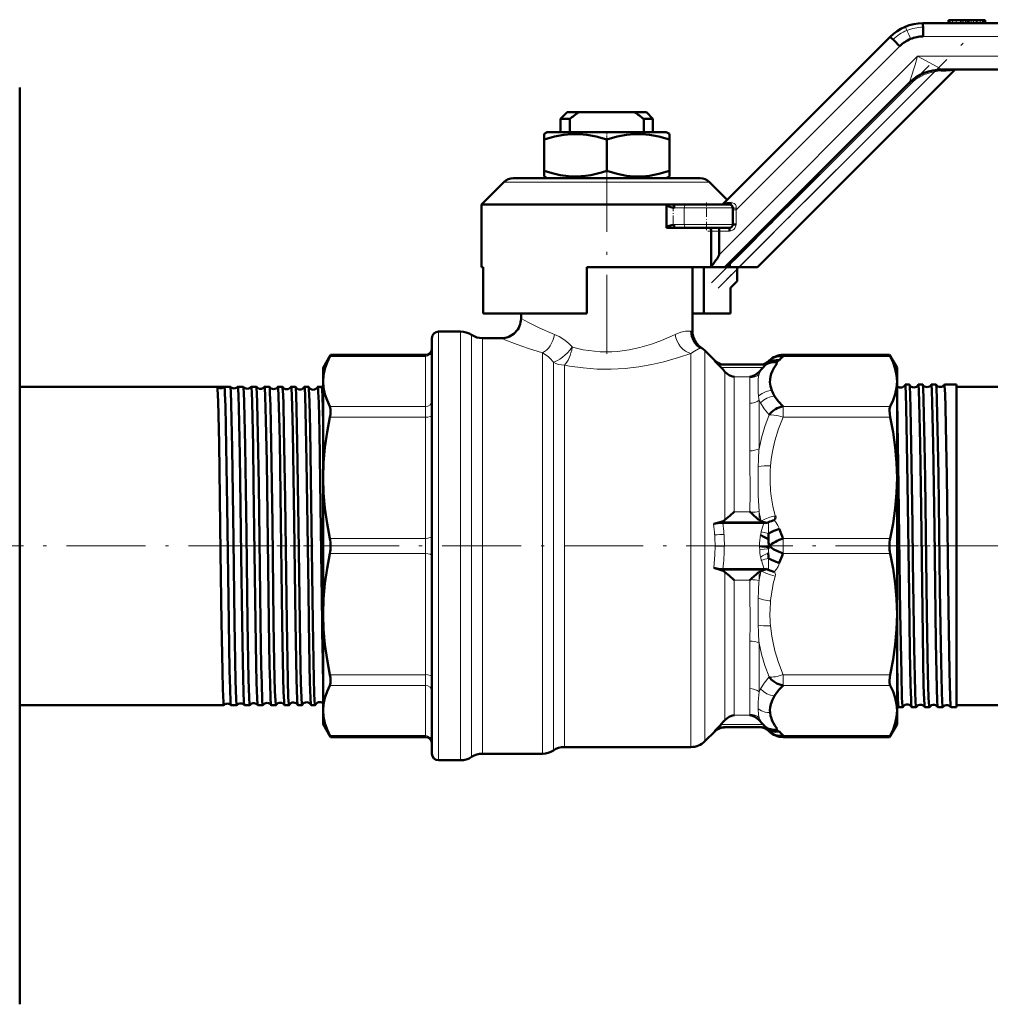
# Model space of a CAD drawing. Extents: x -1438 to 1837, y -1673 to 612.
# Tile 83 of 95: x 1555 to 1703, y -205 to -56. Entities that reach past the tile are written whole.
import ezdxf

# ---------------------------------------------------------------- set-up
doc = ezdxf.new("R2010")
doc.units = 0
doc.linetypes.add('DASHDOT', pattern=[18.5, 12, -3, 0.5, -3])

msp = doc.modelspace()

# ---------------------------------------------------------------- linework, layer by layer
at = {"color": 7, "lineweight": 50}
for p, q in [((1692.33, -56.17), (1772.42, -56.17)), ((1696.25, -55.67), (1696.22, -55.67)), ((1696.22, -55.67), (1696.22, -56.17)), ((1696.32, -55.67), (1696.25, -55.67)), ((1696.51, -55.67), (1696.33, -55.67)), ((1696.33, -55.67), (1696.33, -55.67)), ((1696.33, -55.67), (1696.33, -55.67)), ((1696.33, -56.17), (1696.33, -55.67)), ((1696.84, -55.67), (1696.51, -55.67)), ((1697.41, -55.67), (1696.84, -55.67)), ((1698.03, -55.67), (1697.41, -55.67)), ((1698.25, -55.67), (1698.03, -55.67)), ((1698.45, -55.67), (1698.25, -55.67)), ((1698.81, -55.67), (1698.45, -55.67)), ((1699.12, -55.67), (1698.81, -55.67)), ((1699.37, -55.67), (1699.12, -55.67)), ((1699.12, -56.17), (1699.12, -55.67)), ((1699.66, -55.67), (1699.37, -55.67)), ((1700.01, -55.67), (1699.66, -55.67)), ((1700.45, -55.67), (1700.01, -55.67)), ((1700.51, -55.67), (1700.45, -55.67)), ((1700.56, -55.67), (1700.51, -55.67)), ((1701.04, -55.67), (1700.56, -55.67)), ((1701.41, -55.67), (1701.04, -55.67)), ((1701.56, -55.67), (1701.41, -55.67)), ((1701.68, -55.67), (1701.56, -55.67)), ((1701.74, -55.67), (1701.68, -55.67)), ((1701.77, -55.67), (1701.74, -55.67)), ((1701.77, -56.17), (1701.77, -55.67)), ((1662.07, -83.53), (1687.38, -58.22)), ((1697.2, -63.25), (1667.28, -93.17)), ((1697.2, -63.25), (1695.17, -63.37)), ((1774.88, -63.17), (1695.23, -63.17)), ((1695.23, -63.17), (1695.23, -63.17)), ((1690.28, -65.22), (1662.33, -93.17)), ((1690.28, -65.22), (1690.28, -65.22)), ((1555.43, -168.74), (1555.43, -65.92)), ((1638.43, -69.67), (1637.43, -70.67)), ((1640.14, -69.67), (1638.43, -69.67)), ((1640.14, -69.67), (1648.71, -69.67)), ((1650.43, -69.67), (1648.71, -69.67)), ((1650.43, -69.67), (1651.43, -70.67)), ((1637.43, -70.67), (1638.83, -70.67)), ((1637.43, -72.67), (1637.43, -70.67)), ((1638.83, -72.67), (1638.83, -70.67)), ((1650.03, -70.67), (1651.43, -70.67)), ((1650.03, -70.67), (1650.03, -72.67)), ((1651.43, -72.67), (1651.43, -70.67)), ((1635.4, -72.67), (1634.93, -72.95)), ((1634.93, -73.8), (1634.93, -72.95)), ((1644.43, -72.67), (1635.4, -72.67)), ((1653.45, -72.67), (1644.43, -72.67)), ((1653.45, -72.67), (1653.93, -72.95)), ((1653.93, -72.95), (1653.93, -73.8)), ((1634.93, -78.55), (1634.93, -73.8)), ((1644.43, -78.55), (1644.43, -73.8)), ((1653.93, -78.55), (1653.93, -73.8)), ((1634.93, -79.4), (1634.93, -78.55)), ((1653.93, -78.55), (1653.93, -79.4)), ((1625.43, -83.67), (1628.84, -80.26)), ((1630.26, -79.67), (1658.6, -79.67)), ((1635.4, -79.67), (1634.93, -79.4)), ((1653.45, -79.67), (1653.93, -79.4)), ((1660.01, -80.26), (1662.68, -82.92)), ((1625.43, -83.67), (1653.46, -83.67)), ((1625.43, -93.17), (1625.43, -83.67)), ((1653.46, -83.67), (1653.46, -87.17)), ((1653.46, -83.67), (1654.68, -83.67)), ((1653.49, -83.86), (1653.49, -86.98)), ((1656.58, -83.67), (1654.68, -83.67)), ((1656.58, -83.67), (1663.04, -83.67)), ((1663.54, -84.17), (1663.54, -86.67)), ((1653.46, -87.17), (1654.68, -87.17)), ((1656.58, -87.17), (1654.68, -87.17)), ((1656.58, -87.17), (1663.04, -87.17)), ((1660.26, -87.67), (1660.26, -93.02)), ((1661.45, -91.29), (1661.45, -87.67)), ((1664.03, -86.67), (1663.54, -86.67)), ((1625.67, -93.17), (1625.43, -93.17)), ((1625.67, -93.17), (1625.67, -100.17)), ((1641.43, -100.17), (1641.43, -93.17)), ((1660.28, -93.17), (1641.43, -93.17)), ((1657.43, -102.87), (1657.43, -93.17)), ((1659.13, -100.17), (1659.13, -93.17)), ((1660.26, -93.02), (1660.28, -93.17)), ((1660.28, -93.17), (1662.33, -93.17)), ((1663.1, -93.17), (1662.33, -93.17)), ((1663.1, -92.75), (1663.1, -93.17)), ((1663.1, -93.17), (1664.45, -93.17)), ((1664.2, -95.29), (1664.2, -93.17)), ((1664.45, -93.17), (1667.28, -93.17)), ((1664.2, -95.29), (1663.3, -96.2)), ((1663.19, -96.51), (1663.19, -100.17)), ((1625.67, -100.17), (1641.43, -100.17)), ((1631.43, -100.92), (1631.43, -100.17)), ((1657.43, -100.17), (1659.13, -100.17)), ((1663.19, -100.17), (1659.13, -100.17)), ((1618.93, -102.92), (1622.27, -102.92)), ((1617.93, -103.92), (1617.93, -166.92)), ((1625.59, -103.92), (1628.43, -103.92)), ((1659.3, -105.79), (1660.84, -107.34)), ((1601.43, -108.42), (1602.57, -106.45)), ((1602.57, -106.45), (1602.45, -106.67)), ((1602.57, -106.45), (1616.93, -106.45)), ((1660.74, -107.33), (1661.75, -108.37)), ((1668.93, -107.47), (1668.93, -107.47)), ((1668.96, -107.39), (1669.05, -107.3)), ((1669.01, -107.34), (1669.05, -107.3)), ((1669.03, -107.32), (1669.01, -107.34)), ((1671.15, -106.45), (1687.29, -106.45)), ((1687.41, -106.67), (1687.29, -106.45)), ((1688.43, -108.42), (1687.29, -106.45)), ((1601.43, -108.42), (1601.43, -110.48)), ((1662.15, -107.92), (1667.95, -107.92)), ((1668.11, -108.37), (1668.14, -108.34)), ((1668.14, -108.34), (1668.4, -108.07)), ((1668.4, -108.07), (1668.66, -107.8)), ((1688.43, -110.48), (1688.43, -108.42)), ((1601.43, -110.48), (1601.43, -125.09)), ((1688.43, -125.09), (1688.43, -110.48)), ((1555.43, -111.27), (1587.35, -111.27)), ((1586.47, -111.29), (1585.39, -111.29)), ((1587.35, -111.27), (1587.35, -111.28)), ((1588.48, -111.28), (1588.49, -111.27)), ((1588.49, -111.27), (1589.32, -111.27)), ((1589.32, -111.27), (1589.33, -111.28)), ((1590.51, -111.28), (1590.52, -111.27)), ((1590.52, -111.27), (1591.3, -111.27)), ((1591.3, -111.27), (1591.3, -111.28)), ((1592.53, -111.28), (1592.54, -111.27)), ((1592.54, -111.27), (1593.27, -111.27)), ((1594.56, -111.27), (1595.25, -111.27)), ((1596.58, -111.27), (1597.24, -111.27)), ((1598.6, -111.27), (1599.22, -111.27)), ((1600.61, -111.27), (1601.21, -111.27)), ((1690.3, -110.96), (1689.66, -110.96)), ((1692.32, -110.96), (1691.65, -110.96)), ((1694.34, -110.96), (1693.63, -110.96)), ((1695.61, -110.96), (1695.6, -110.97)), ((1697.43, -110.96), (1695.61, -110.96)), ((1697.43, -110.96), (1697.43, -119.96)), ((1742.43, -111.27), (1697.43, -111.27)), ((1688.57, -119.96), (1688.43, -113.28)), ((1697.43, -119.96), (1697.43, -159.88)), ((1601.43, -125.09), (1601.43, -145.76)), ((1688.43, -145.76), (1688.43, -125.09)), ((1666.2, -130.32), (1666.1, -130.23)), ((1661.78, -131.76), (1660.64, -132.09)), ((1662.05, -131.92), (1668.29, -131.92)), ((1667.86, -131.68), (1667.84, -131.67)), ((1668.68, -131.93), (1668.08, -131.76)), ((1668.96, -131.79), (1668.68, -131.93)), ((1668.95, -135.62), (1669.01, -135.46)), ((1668.97, -135.88), (1668.95, -135.62)), ((1669.03, -135.42), (1669.01, -135.39)), ((1669.01, -135.46), (1669.03, -135.42)), ((1660.64, -138.76), (1661.78, -139.09)), ((1662.05, -138.92), (1668.29, -138.92)), ((1667.84, -139.18), (1667.86, -139.17)), ((1668.08, -139.09), (1668.47, -138.97)), ((1668.47, -138.97), (1668.68, -138.91)), ((1668.88, -139.02), (1668.96, -139.06)), ((1666.1, -140.62), (1666.2, -140.53)), ((1601.43, -145.76), (1601.43, -160.37)), ((1688.43, -160.37), (1688.43, -145.76)), ((1555.43, -159.57), (1586.36, -159.57)), ((1586.36, -159.57), (1586.37, -159.57)), ((1587.47, -159.57), (1587.47, -159.57)), ((1587.47, -159.57), (1588.33, -159.57)), ((1588.33, -159.57), (1588.34, -159.57)), ((1589.5, -159.57), (1589.5, -159.57)), ((1589.5, -159.57), (1590.31, -159.57)), ((1590.31, -159.57), (1590.31, -159.57)), ((1591.52, -159.57), (1591.53, -159.57)), ((1591.53, -159.57), (1592.28, -159.57)), ((1593.55, -159.57), (1594.26, -159.57)), ((1595.57, -159.57), (1596.25, -159.57)), ((1597.59, -159.57), (1598.23, -159.57)), ((1599.61, -159.57), (1600.22, -159.57)), ((1742.43, -159.57), (1697.43, -159.57)), ((1601.43, -160.37), (1601.43, -162.42)), ((1688.43, -162.42), (1688.43, -160.37)), ((1689.3, -159.88), (1688.67, -159.88)), ((1691.31, -159.88), (1690.66, -159.88)), ((1693.33, -159.88), (1692.64, -159.88)), ((1695.35, -159.88), (1694.62, -159.88)), ((1695.36, -159.88), (1695.35, -159.88)), ((1696.6, -159.88), (1696.59, -159.88)), ((1697.43, -159.88), (1696.6, -159.88)), ((1601.43, -162.42), (1602.57, -164.4)), ((1661.75, -162.48), (1660.74, -163.51)), ((1668.13, -162.49), (1668.66, -163.05)), ((1688.43, -162.42), (1687.29, -164.4)), ((1602.45, -164.17), (1602.57, -164.4)), ((1660.84, -163.51), (1659.31, -165.04)), ((1662.15, -162.92), (1667.95, -162.92)), ((1668.96, -163.45), (1668.96, -163.45)), ((1669.01, -163.5), (1669.05, -163.54)), ((1687.29, -164.4), (1687.41, -164.17)), ((1602.57, -164.4), (1616.93, -164.4)), ((1671.15, -164.4), (1687.29, -164.4)), ((1634.69, -166.92), (1625.59, -166.92)), ((1657.19, -165.92), (1638, -165.92)), ((1622.27, -167.92), (1618.93, -167.92)), ((1555.43, -204.92), (1555.43, -168.74))]:
    msp.add_line(p, q, dxfattribs=at)
at = {"color": 7, "lineweight": 18}
for p, q in [((1696.25, -56.17), (1696.25, -55.67)), ((1696.32, -56.17), (1696.32, -55.67)), ((1696.33, -56.17), (1696.33, -55.67)), ((1696.33, -56.17), (1696.33, -55.67)), ((1696.51, -56.17), (1696.51, -55.67)), ((1696.84, -56.17), (1696.84, -55.67)), ((1697.41, -56.17), (1697.41, -55.67)), ((1698.03, -56.17), (1698.03, -55.67)), ((1698.25, -56.17), (1698.25, -55.67)), ((1698.45, -56.17), (1698.45, -55.67)), ((1698.81, -56.17), (1698.81, -55.67)), ((1699.37, -56.17), (1699.37, -55.67)), ((1699.66, -56.17), (1699.66, -55.67)), ((1700.01, -56.17), (1700.01, -55.67)), ((1700.51, -56.17), (1700.51, -55.67)), ((1700.56, -56.17), (1700.56, -55.67)), ((1701.04, -56.17), (1701.04, -55.67)), ((1701.41, -56.17), (1701.41, -55.67)), ((1701.56, -56.17), (1701.56, -55.67)), ((1701.68, -56.17), (1701.68, -55.67)), ((1701.74, -56.17), (1701.74, -55.67)), ((1692.39, -58.17), (1772.49, -58.17)), ((1664.03, -84.47), (1688.86, -59.64)), ((1691.56, -61.17), (1661.45, -91.29)), ((1777.01, -61.17), (1691.56, -61.17)), ((1694.11, -63.52), (1664.45, -93.17)), ((1694.06, -63.27), (1694.11, -63.52)), ((1690.45, -65.4), (1663.1, -92.75)), ((1690.28, -65.22), (1690.45, -65.4)), ((1628.84, -80.26), (1660.01, -80.26)), ((1656.16, -84.17), (1654.64, -84.17)), ((1656.16, -84.17), (1656.16, -86.67)), ((1656.16, -84.17), (1663.54, -84.17)), ((1658.04, -84.17), (1661.04, -84.17)), ((1664.03, -84.47), (1663.54, -84.47)), ((1664.06, -84.2), (1664.03, -84.47)), ((1664.03, -86.67), (1664.03, -84.47)), ((1656.16, -86.67), (1654.64, -86.67)), ((1656.16, -86.67), (1663.54, -86.67)), ((1660.26, -87.67), (1661.45, -87.67)), ((1661.45, -87.67), (1663.03, -87.67)), ((1618.93, -102.92), (1618.93, -167.92)), ((1622.27, -102.92), (1622.27, -167.92)), ((1657.24, -102.85), (1657.43, -102.87)), ((1623.93, -103.42), (1623.93, -167.42)), ((1625.59, -103.92), (1625.59, -166.92)), ((1658.69, -105.43), (1658.77, -105.4)), ((1658.77, -105.4), (1658.8, -105.39)), ((1659.31, -105.9), (1659.31, -165.04)), ((1616.93, -106.67), (1602.45, -106.67)), ((1616.93, -106.45), (1616.93, -106.67)), ((1616.93, -114.28), (1616.93, -106.67)), ((1634.69, -106.13), (1634.69, -166.67)), ((1657.19, -106.22), (1657.19, -165.92)), ((1660.74, -107.33), (1660.84, -107.34)), ((1671.15, -106.67), (1671.15, -106.45)), ((1671.15, -106.67), (1687.41, -106.67)), ((1636.34, -107.55), (1636.34, -166.03)), ((1638, -108), (1638, -165.54)), ((1661.75, -108.37), (1668.11, -108.37)), ((1668.97, -107.71), (1668.95, -107.57)), ((1670.32, -107.58), (1670.31, -107.55)), ((1662.34, -109), (1662.34, -131.47)), ((1663.76, -109.77), (1666.1, -109.77)), ((1663.76, -109.77), (1663.76, -130.23)), ((1666.1, -109.77), (1666.1, -109.93)), ((1667.51, -109), (1667.51, -109.35)), ((1667.51, -113.3), (1667.51, -120.68)), ((1616.93, -114.28), (1602.45, -114.28)), ((1616.93, -114.28), (1616.93, -115.91)), ((1666.1, -113.79), (1666.1, -121)), ((1671.15, -114.28), (1687.41, -114.28)), ((1671.15, -115.91), (1671.15, -114.28)), ((1616.93, -115.91), (1602.45, -115.91)), ((1616.93, -134.28), (1616.93, -115.91)), ((1671.15, -115.91), (1687.41, -115.91)), ((1666.1, -130.23), (1663.76, -130.23)), ((1667.51, -130.21), (1667.51, -131.47)), ((1668.08, -131.76), (1661.78, -131.76)), ((1616.93, -134.28), (1602.45, -134.28)), ((1616.93, -134.28), (1616.93, -136.57)), ((1667.85, -133.26), (1668.95, -133.55)), ((1671.15, -136.57), (1671.15, -134.28)), ((1671.15, -134.28), (1687.41, -134.28)), ((1669.01, -135.39), (1667.6, -135.39)), ((1667.6, -135.46), (1667.6, -135.39)), ((1668.93, -134.39), (1668.93, -134.38)), ((1669.01, -135.39), (1669.01, -135.46)), ((1616.93, -136.57), (1602.45, -136.57)), ((1616.93, -154.94), (1616.93, -136.57)), ((1668.97, -135.88), (1667.61, -135.95)), ((1667.61, -135.95), (1667.61, -135.91)), ((1668.93, -136.46), (1668.93, -136.46)), ((1671.15, -136.57), (1687.41, -136.57)), ((1661.78, -139.09), (1668.08, -139.09)), ((1662.34, -139.38), (1662.34, -161.84)), ((1667.51, -139.38), (1667.51, -140.64)), ((1668.88, -139.02), (1668.96, -138.98)), ((1669.96, -139.53), (1669.93, -139.47)), ((1663.76, -140.62), (1666.1, -140.62)), ((1663.76, -140.62), (1663.76, -161.08)), ((1666.1, -149.84), (1666.1, -157.06)), ((1667.51, -150.17), (1667.51, -157.55)), ((1616.93, -154.94), (1602.45, -154.94)), ((1616.93, -154.94), (1616.93, -156.56)), ((1671.15, -156.56), (1671.15, -154.94)), ((1671.15, -154.94), (1687.41, -154.94)), ((1616.93, -156.56), (1602.45, -156.56)), ((1616.93, -164.17), (1616.93, -156.56)), ((1671.15, -156.56), (1687.41, -156.56)), ((1666.1, -161.08), (1663.76, -161.08)), ((1666.1, -160.92), (1666.1, -161.08)), ((1668.13, -162.49), (1661.75, -162.48)), ((1667.51, -161.49), (1667.51, -161.84)), ((1616.93, -164.17), (1602.45, -164.17)), ((1616.93, -164.17), (1616.93, -164.4)), ((1668.93, -163.38), (1668.93, -163.38)), ((1668.95, -163.28), (1668.97, -163.14)), ((1669.01, -163.51), (1668.97, -163.46)), ((1670.59, -163.58), (1670.31, -163.3)), ((1671.15, -164.4), (1671.15, -164.17)), ((1671.15, -164.17), (1687.41, -164.17)), ((1638, -165.54), (1638, -165.92)), ((1634.69, -166.67), (1634.69, -166.92)), ((1636.34, -166.03), (1636.34, -166.17)), ((1636.34, -166.17), (1636.34, -166.42))]:
    msp.add_line(p, q, dxfattribs=at)
at = {"color": 7, "linetype": 'DASHDOT', "lineweight": 18, "ltscale": 0.015015}
for p, q in [((1698.03, -55.62), (1698.03, -56.22)), ((1700.45, -55.62), (1700.45, -56.22))]:
    msp.add_line(p, q, dxfattribs=at)
at = {"color": 7, "linetype": 'DASHDOT', "lineweight": 18}
for p, q in [((1661.32, -96.31), (1698.92, -58.7)), ((1693.29, -62.57), (1660.33, -95.52)), ((1644.43, -75.8), (1644.43, -108.76)), ((1593.01, -135.42), (1532.92, -135.42)), ((1668.46, -135.42), (1595.06, -135.42)), ((1691.12, -135.42), (1669.33, -135.42)), ((1762.2, -135.42), (1689.86, -135.42))]:
    msp.add_line(p, q, dxfattribs=at)
at = {"color": 7, "linetype": 'DASHDOT', "lineweight": 18, "ltscale": 0.033697}
msp.add_line((1644.43, -72.56), (1644.43, -73.91), dxfattribs=at)
at = {"color": 7, "linetype": 'DASHDOT', "lineweight": 18, "ltscale": 0.093518}
msp.add_line((1654.47, -83.55), (1654.47, -87.29), dxfattribs=at)
at = {"color": 7, "linetype": 'DASHDOT', "lineweight": 18, "ltscale": 0.105}
msp.add_line((1659.54, -87.52), (1659.54, -83.32), dxfattribs=at)
at = {"color": 7, "linetype": 'DASHDOT', "lineweight": 18, "ltscale": 0.046146}
msp.add_line((1659.77, -87.67), (1661.61, -87.67), dxfattribs=at)
at = {"color": 7, "linetype": 'DASHDOT', "lineweight": 18, "ltscale": 0.038471}
msp.add_line((1663.36, -94.26), (1662.27, -95.35), dxfattribs=at)
at = {"color": 7, "linetype": 'DASHDOT', "lineweight": 18, "ltscale": 0.044696}
msp.add_line((1588.33, -135.42), (1590.12, -135.42), dxfattribs=at)
at = {"color": 7, "linetype": 'DASHDOT', "lineweight": 18, "ltscale": 0.043149}
msp.add_line((1590.37, -135.42), (1592.09, -135.42), dxfattribs=at)
at = {"color": 7, "linetype": 'DASHDOT', "lineweight": 18, "ltscale": 0.041779}
msp.add_line((1592.39, -135.42), (1594.07, -135.42), dxfattribs=at)
at = {"color": 7, "linetype": 'DASHDOT', "lineweight": 18, "ltscale": 0.040573}
msp.add_line((1594.42, -135.42), (1596.04, -135.42), dxfattribs=at)
at = {"color": 7, "linetype": 'DASHDOT', "lineweight": 18, "ltscale": 0.039517}
msp.add_line((1596.44, -135.42), (1598.02, -135.42), dxfattribs=at)
at = {"color": 7, "linetype": 'DASHDOT', "lineweight": 18, "ltscale": 0.038599}
msp.add_line((1598.46, -135.42), (1600.01, -135.42), dxfattribs=at)
at = {"color": 7, "linetype": 'DASHDOT', "lineweight": 18, "ltscale": 0.000390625}
msp.add_line((1669.01, -135.42), (1669.03, -135.42), dxfattribs=at)
at = {"color": 7, "linetype": 'DASHDOT', "lineweight": 18, "ltscale": 0.04129}
msp.add_line((1691.46, -135.42), (1689.81, -135.42), dxfattribs=at)
at = {"color": 7, "linetype": 'DASHDOT', "lineweight": 18, "ltscale": 0.042334}
msp.add_line((1693.48, -135.42), (1691.79, -135.42), dxfattribs=at)
at = {"color": 7, "linetype": 'DASHDOT', "lineweight": 18, "ltscale": 0.043542}
msp.add_line((1695.51, -135.42), (1693.76, -135.42), dxfattribs=at)
at = {"color": 7, "lineweight": 18}
for points in [[(1689.92, -57.25), (1689.7, -56.78), (1689.66, -56.71), (1689.65, -56.71), (1689.65, -56.71), (1689.65, -56.71)], [(1690.28, -65.22), (1690.28, -65.21), (1690.3, -65.19), (1690.49, -64.64), (1691.18, -62.45), (1691.56, -61.17)], [(1691.56, -61.17), (1695.16, -63.13), (1695.22, -63.17), (1695.23, -63.17)], [(1663.26, -83.4), (1663.5, -83.41), (1663.72, -83.49), (1663.92, -83.65), (1664.04, -83.9), (1664.06, -84.2)], [(1631.43, -100.92), (1632.54, -101.54), (1634.3, -102.41), (1636.13, -103.19), (1636.51, -103.34)], [(1654.79, -103.35), (1655.67, -103), (1656.37, -102.85), (1657.03, -102.83), (1657.24, -102.85)], [(1634.69, -106.13), (1632.56, -105.49), (1630.82, -104.87), (1629, -104.16), (1628.43, -103.92)], [(1636.51, -103.34), (1637.22, -103.66), (1637.91, -104.1), (1638.32, -104.42), (1638.72, -104.77), (1639.21, -105.3)], [(1639.21, -105.3), (1640.84, -105.66), (1642.55, -105.9), (1643.42, -105.97), (1644.3, -105.99), (1645.18, -105.98), (1646.06, -105.92), (1647.8, -105.7), (1649.45, -105.35), (1651.21, -104.83), (1652.74, -104.26), (1654.32, -103.57), (1654.79, -103.35)], [(1658.69, -105.43), (1658.61, -105.46), (1658.35, -105.55), (1657.71, -105.88), (1657.19, -106.22)], [(1657.19, -106.22), (1655.28, -106.86), (1653.09, -107.49), (1651.24, -107.92), (1649.28, -108.27), (1647.21, -108.51), (1645.09, -108.62), (1642.95, -108.59), (1640.83, -108.43), (1638.77, -108.14), (1638, -108)], [(1667.74, -107.92), (1668.22, -107.85), (1668.6, -107.69), (1668.93, -107.47)], [(1668.14, -108.34), (1668.49, -108.07), (1668.89, -107.86), (1669.33, -107.72), (1669.79, -107.66), (1670.26, -107.68)], [(1668.4, -108.07), (1668.91, -107.78), (1669.49, -107.6), (1669.9, -107.56), (1670.32, -107.58)], [(1666.1, -113.79), (1666.14, -112.35), (1666.11, -110.24), (1666.1, -109.93)], [(1667.37, -110.81), (1667.4, -110.16), (1667.44, -109.73), (1667.51, -109.35)], [(1667.44, -112.68), (1667.97, -112.29), (1668.58, -112.01), (1669, -111.9), (1669.44, -111.85)], [(1667.73, -113.74), (1668.18, -113.33), (1668.69, -113.01), (1669.26, -112.79), (1669.86, -112.69)], [(1669.03, -115.55), (1668.29, -114.63), (1667.73, -113.74)], [(1667.51, -120.68), (1667.89, -119.01), (1668.4, -117.31), (1669.03, -115.55)], [(1671.15, -115.91), (1670.45, -115.7), (1669.76, -115.57), (1669.37, -115.54), (1669.03, -115.55)], [(1669.25, -123.26), (1669.36, -122.3), (1669.51, -121.35), (1669.7, -120.41), (1669.93, -119.48), (1670.48, -117.67), (1671.15, -115.91)], [(1666.1, -130.23), (1666.15, -127.35), (1666.12, -122.32), (1666.1, -121)], [(1667.39, -123.38), (1668.29, -123.27), (1669.25, -123.26)], [(1669.96, -130.84), (1669.61, -129.38), (1669.36, -127.85), (1669.27, -127.08), (1669.18, -125.58), (1669.2, -124.06), (1669.25, -123.26)], [(1667.51, -130.21), (1667.4, -127.71), (1667.37, -124.78)], [(1669.96, -130.84), (1669.16, -131.07), (1668.4, -131.38), (1667.86, -131.68)], [(1667.85, -133.26), (1667.86, -133.22), (1668.15, -132.29), (1668.29, -131.92)], [(1668.95, -131.84), (1668.95, -131.82), (1668.95, -131.81), (1668.96, -131.79)], [(1670.59, -132.84), (1670.38, -132.32), (1670.04, -131.79), (1669.81, -131.5)], [(1660.64, -138.76), (1660.81, -136.75), (1660.84, -135.44)], [(1668.96, -138.98), (1668.96, -138.68), (1668.96, -138.17), (1668.95, -137.3)], [(1668.29, -138.92), (1667.87, -137.64), (1667.85, -137.57)], [(1669.81, -139.34), (1670.14, -138.93), (1670.39, -138.52), (1670.59, -138.01)], [(1667.86, -139.17), (1668.52, -139.53), (1669.25, -139.81), (1669.96, -140.01)], [(1668.96, -139.06), (1668.95, -139.04), (1668.95, -139.01), (1668.96, -138.98)], [(1669.96, -140.01), (1670, -139.78), (1669.96, -139.53)], [(1666.1, -149.84), (1666.15, -147.24), (1666.12, -142.14), (1666.1, -140.62)], [(1667.39, -143.34), (1668.2, -143.59), (1669.06, -143.73), (1669.27, -143.75)], [(1667.39, -147.42), (1668.19, -147.54), (1669.04, -147.54), (1669.25, -147.53)], [(1671.15, -154.94), (1670.46, -153.11), (1669.91, -151.3), (1669.58, -149.85), (1669.44, -149.09), (1669.25, -147.53)], [(1669.03, -155.29), (1668.4, -153.54), (1667.89, -151.83), (1667.51, -150.17)], [(1667.74, -157.09), (1668.29, -156.21), (1669.03, -155.29)], [(1666.1, -160.92), (1666.14, -160.24), (1666.14, -158.44), (1666.1, -157.06)], [(1667.74, -157.09), (1668.18, -157.51), (1668.7, -157.83), (1669.27, -158.05), (1669.86, -158.15)], [(1667.37, -160.14), (1667.87, -160.42), (1668.42, -160.6), (1668.8, -160.66), (1669.19, -160.68)], [(1667.51, -161.49), (1667.43, -161.01), (1667.37, -160.14)], [(1670.26, -163.17), (1670.2, -163.18), (1669.76, -163.18), (1669.32, -163.12), (1668.87, -162.98), (1668.57, -162.83), (1668.13, -162.49)], [(1660.84, -163.51), (1660.78, -163.53), (1660.75, -163.52), (1660.74, -163.51)], [(1667.74, -162.92), (1668.21, -162.99), (1668.59, -163.15), (1668.93, -163.38)], [(1670.31, -163.3), (1670.31, -163.29), (1670.32, -163.28), (1670.32, -163.27), (1670.3, -163.23)]]:
    msp.add_lwpolyline(points, dxfattribs=at)
at = {"color": 7, "lineweight": 50}
for points in [[(1695.23, -63.17), (1695.22, -63.17), (1695.22, -63.18), (1695.21, -63.19), (1695.2, -63.21), (1695.17, -63.37)], [(1644.43, -73.8), (1642.84, -73.34), (1641.43, -73.07), (1640.25, -72.96), (1639.1, -72.96), (1637.92, -73.07), (1636.51, -73.34), (1634.93, -73.8)], [(1653.93, -73.8), (1652.34, -73.34), (1650.93, -73.07), (1649.75, -72.96), (1648.6, -72.96), (1647.42, -73.07), (1646.01, -73.34), (1644.43, -73.8)], [(1634.93, -78.55), (1636.14, -78.91), (1637.37, -79.19), (1638.62, -79.35), (1639.91, -79.4), (1641.2, -79.31), (1642.02, -79.18), (1642.83, -79.01), (1643.63, -78.8), (1644.43, -78.55)], [(1644.43, -78.55), (1646.02, -79.01), (1647.43, -79.28), (1648.6, -79.39), (1649.76, -79.39), (1650.93, -79.28), (1652.34, -79.01), (1653.93, -78.55)], [(1654.64, -84.17), (1654.47, -84.15), (1654.12, -84.04), (1653.7, -83.9), (1653.49, -83.86)], [(1653.49, -86.98), (1654.08, -86.82), (1654.64, -86.67)], [(1659.92, -87.17), (1660.05, -87.21), (1660.15, -87.3), (1660.23, -87.47), (1660.26, -87.67)], [(1661.45, -87.67), (1661.46, -87.2), (1661.46, -87.18), (1661.46, -87.17)], [(1663.05, -92.45), (1663.06, -92.44), (1663.07, -92.44), (1663.07, -92.45), (1663.08, -92.47), (1663.09, -92.53), (1663.1, -92.75)], [(1663.19, -96.51), (1663.21, -96.37), (1663.26, -96.25), (1663.3, -96.2)], [(1602.45, -106.67), (1602.02, -107.62), (1601.69, -108.57), (1601.5, -109.52), (1601.43, -110.48)], [(1660.74, -107.33), (1661.06, -107.59), (1661.43, -107.78), (1661.84, -107.9), (1662.15, -107.92)], [(1660.84, -107.34), (1661.21, -107.62), (1661.72, -107.84), (1662.18, -107.92), (1662.26, -107.92)], [(1668.95, -107.57), (1668.94, -107.56), (1668.93, -107.54), (1668.93, -107.51), (1668.93, -107.47)], [(1670.59, -107.27), (1670.14, -107.25), (1669.68, -107.3), (1669.25, -107.43), (1668.95, -107.57)], [(1668.97, -107.39), (1668.98, -107.38), (1668.98, -107.37), (1668.98, -107.37), (1668.95, -107.4)], [(1671.15, -106.67), (1670.68, -106.64), (1670.22, -106.7), (1669.78, -106.83), (1669.39, -107.03), (1669.05, -107.3)], [(1688.43, -110.48), (1688.36, -109.52), (1688.16, -108.57), (1687.84, -107.62), (1687.41, -106.67)], [(1670.31, -107.55), (1669.75, -107.53), (1669.33, -107.6), (1668.97, -107.71)], [(1669.44, -111.85), (1669.25, -111.21), (1669.17, -110.58), (1669.19, -110.17), (1669.25, -109.74), (1669.37, -109.3), (1669.54, -108.87), (1669.74, -108.46), (1670.26, -107.68)], [(1601.43, -110.48), (1601.5, -111.44), (1601.69, -112.39), (1602.02, -113.34), (1602.45, -114.28)], [(1687.41, -114.28), (1687.84, -113.34), (1688.16, -112.39), (1688.36, -111.44), (1688.43, -110.48)], [(1585.39, -111.29), (1585.41, -111.35), (1585.43, -111.61), (1585.52, -113.5), (1585.65, -119.86), (1585.89, -136.48), (1586.03, -147)], [(1586.47, -111.29), (1586.48, -111.36), (1586.52, -111.71), (1586.55, -112.32), (1586.62, -114.24), (1586.69, -117.25), (1586.88, -129.41), (1587.13, -147)], [(1587.35, -111.28), (1587.36, -111.28), (1587.37, -111.31), (1587.39, -111.49), (1587.42, -111.93), (1587.5, -113.9), (1587.63, -120.58), (1587.83, -134.48), (1588, -147)], [(1588.49, -111.27), (1588.49, -111.27), (1588.49, -111.28), (1588.5, -111.28), (1588.5, -111.3), (1588.53, -111.54), (1588.6, -112.71), (1588.65, -114.44), (1588.8, -121.65), (1589.01, -136.86), (1589.16, -147)], [(1589.33, -111.28), (1589.33, -111.29), (1589.34, -111.33), (1589.37, -111.59), (1589.4, -112.08), (1589.46, -113.66), (1589.6, -120.22), (1589.79, -133.59), (1589.97, -147)], [(1590.52, -111.27), (1590.52, -111.27), (1590.52, -111.28), (1590.52, -111.28), (1590.53, -111.3), (1590.56, -111.55), (1590.6, -112.04), (1590.66, -113.67), (1590.8, -120.26), (1590.89, -125.94), (1591.18, -147)], [(1591.3, -111.28), (1591.31, -111.29), (1591.32, -111.33), (1591.35, -111.62), (1591.38, -112.15), (1591.44, -113.84), (1591.54, -118.41), (1591.67, -126.2), (1591.95, -147)], [(1592.54, -111.27), (1592.54, -111.27), (1592.54, -111.28), (1592.55, -111.28), (1592.55, -111.29), (1592.58, -111.44), (1592.65, -112.71), (1592.75, -116.35), (1592.87, -122.67), (1593.09, -138.66), (1593.21, -147)], [(1593.28, -111.28), (1593.29, -111.29), (1593.3, -111.34), (1593.33, -111.67), (1593.36, -112.25), (1593.43, -114.12), (1593.55, -119.68), (1593.73, -132.08), (1593.93, -147)], [(1594.56, -111.27), (1594.56, -111.27), (1594.57, -111.28), (1594.57, -111.28), (1594.57, -111.29), (1594.6, -111.44), (1594.67, -112.71), (1594.8, -117.63), (1594.84, -119.51), (1595.02, -131.63), (1595.23, -147)], [(1595.26, -111.28), (1595.27, -111.31), (1595.29, -111.46), (1595.36, -112.53), (1595.4, -113.88), (1595.49, -117.68), (1595.66, -128.36), (1595.91, -147)], [(1596.58, -111.27), (1596.58, -111.27), (1596.59, -111.28), (1596.59, -111.28), (1596.59, -111.29), (1596.62, -111.44), (1596.69, -112.72), (1596.74, -114.15), (1596.83, -118.13), (1597.04, -131.68), (1597.25, -147)], [(1597.25, -111.28), (1597.26, -111.32), (1597.28, -111.47), (1597.34, -112.56), (1597.41, -114.62), (1597.51, -119.77), (1597.7, -132.57), (1597.89, -147)], [(1598.6, -111.27), (1598.6, -111.27), (1598.6, -111.28), (1598.61, -111.28), (1598.61, -111.29), (1598.64, -111.44), (1598.71, -112.71), (1598.78, -114.87), (1598.92, -122.61), (1599.19, -142.08), (1599.26, -147)], [(1599.23, -111.29), (1599.25, -111.35), (1599.28, -111.61), (1599.36, -113.51), (1599.46, -117.83), (1599.63, -128.67), (1599.88, -147)], [(1600.61, -111.27), (1600.62, -111.27), (1600.62, -111.28), (1600.62, -111.28), (1600.63, -111.3), (1600.66, -111.55), (1600.7, -112.04), (1600.76, -113.67), (1600.86, -118.13), (1601.04, -129.4), (1601.28, -147)], [(1601.22, -111.29), (1601.24, -111.39), (1601.28, -111.83), (1601.31, -112.6), (1601.43, -116.84)], [(1689.94, -119.96), (1689.83, -114.37), (1689.77, -112.43), (1689.7, -111.13), (1689.68, -110.98), (1689.67, -110.97), (1689.67, -110.97), (1689.67, -110.96), (1689.66, -110.96)], [(1690.59, -119.96), (1690.48, -114.52), (1690.42, -112.59), (1690.35, -111.21), (1690.32, -111.01), (1690.31, -110.97)], [(1691.93, -119.96), (1691.8, -113.69), (1691.73, -111.79), (1691.68, -111.06), (1691.66, -110.97), (1691.65, -110.97), (1691.65, -110.96), (1691.65, -110.96)], [(1692.61, -119.96), (1692.46, -113.21), (1692.38, -111.41), (1692.35, -111.04), (1692.34, -110.99), (1692.33, -110.97)], [(1693.91, -119.96), (1693.78, -113.7), (1693.71, -111.79), (1693.66, -111.06), (1693.64, -110.97), (1693.64, -110.97), (1693.63, -110.96), (1693.63, -110.96)], [(1694.63, -119.96), (1694.48, -113.2), (1694.4, -111.4), (1694.37, -111.04), (1694.36, -110.98), (1694.35, -110.97)], [(1695.89, -119.96), (1695.78, -114.37), (1695.72, -112.43), (1695.65, -111.13), (1695.62, -110.98), (1695.62, -110.97), (1695.61, -110.97), (1695.61, -110.96), (1695.61, -110.96)], [(1671.15, -114.28), (1670.43, -113.49), (1669.86, -112.69)], [(1602.45, -114.28), (1602.52, -114.46), (1602.56, -114.67), (1602.57, -115.05), (1602.53, -115.48), (1602.45, -115.91)], [(1687.41, -115.91), (1687.32, -115.41), (1687.29, -114.95), (1687.31, -114.63), (1687.41, -114.28)], [(1602.45, -115.91), (1602.02, -118.18), (1601.69, -120.48), (1601.5, -122.78), (1601.43, -125.09)], [(1688.43, -125.09), (1688.36, -122.78), (1688.16, -120.48), (1687.84, -118.18), (1687.41, -115.91)], [(1689.3, -159.88), (1689.29, -159.88), (1689.29, -159.88), (1689.29, -159.88), (1689.28, -159.86), (1689.26, -159.72), (1689.18, -158.44), (1689.09, -154.8), (1688.93, -145.54), (1688.67, -126.38), (1688.57, -119.96)], [(1690.65, -159.87), (1690.64, -159.86), (1690.63, -159.79), (1690.59, -159.41), (1690.56, -158.72), (1690.49, -156.54), (1690.39, -151.36), (1690.26, -142.73), (1690.04, -125.96), (1689.94, -119.96)], [(1691.31, -159.88), (1691.31, -159.88), (1691.31, -159.88), (1691.3, -159.87), (1691.3, -159.85), (1691.26, -159.6), (1691.23, -159.12), (1691.17, -157.49), (1691.03, -150.94), (1690.84, -137.79), (1690.77, -132.29), (1690.59, -119.96)], [(1692.63, -159.88), (1692.63, -159.86), (1692.61, -159.8), (1692.58, -159.42), (1692.54, -158.75), (1692.47, -156.59), (1692.33, -149.05), (1692.07, -129.68), (1691.93, -119.96)], [(1693.33, -159.88), (1693.33, -159.88), (1693.33, -159.88), (1693.33, -159.88), (1693.32, -159.86), (1693.3, -159.72), (1693.22, -158.44), (1693.12, -154.81), (1692.96, -145.54), (1692.69, -125.21), (1692.61, -119.96)], [(1694.61, -159.88), (1694.6, -159.85), (1694.59, -159.73), (1694.53, -158.89), (1694.47, -157.04), (1694.33, -150), (1694.09, -132.71), (1693.91, -119.96)], [(1695.35, -159.88), (1695.35, -159.88), (1695.35, -159.88), (1695.35, -159.87), (1695.34, -159.85), (1695.31, -159.61), (1695.27, -159.12), (1695.21, -157.49), (1695.11, -153.03), (1694.94, -142.03), (1694.7, -124.64), (1694.63, -119.96)], [(1696.59, -159.88), (1696.59, -159.87), (1696.58, -159.84), (1696.56, -159.66), (1696.48, -158.31), (1696.39, -154.53), (1696.23, -145.04), (1695.96, -124.72), (1695.89, -119.96)], [(1601.43, -125.09), (1601.5, -127.4), (1601.69, -129.71), (1602.02, -132), (1602.45, -134.28)], [(1687.41, -134.28), (1687.84, -132), (1688.16, -129.71), (1688.36, -127.4), (1688.43, -125.09)], [(1663.76, -130.23), (1663.1, -130.83), (1662.34, -131.47)], [(1669.81, -131.5), (1669.95, -131.29), (1670, -131.06), (1669.96, -130.84)], [(1660.64, -132.09), (1661.3, -131.96), (1662.05, -131.92)], [(1668.95, -133.55), (1669.75, -133.15), (1670.59, -132.84)], [(1667.74, -133.75), (1668.06, -133.94), (1668.93, -134.38)], [(1671.15, -136.57), (1670.22, -136.18), (1669.77, -135.94), (1669.36, -135.68), (1669.03, -135.42)], [(1602.45, -136.57), (1602.02, -138.85), (1601.69, -141.14), (1601.5, -143.44), (1601.43, -145.76)], [(1670.59, -138.01), (1669.75, -137.7), (1668.95, -137.3)], [(1688.43, -145.76), (1688.36, -143.44), (1688.16, -141.14), (1687.84, -138.85), (1687.41, -136.57)], [(1660.64, -138.76), (1661.3, -138.88), (1662.05, -138.92)], [(1662.34, -139.38), (1662.96, -139.89), (1663.76, -140.62)], [(1601.43, -145.76), (1601.5, -148.07), (1601.69, -150.37), (1602.02, -152.66), (1602.45, -154.94)], [(1687.41, -154.94), (1687.84, -152.66), (1688.16, -150.37), (1688.36, -148.07), (1688.43, -145.76)], [(1586.03, -147), (1586.16, -154.41), (1586.22, -157.16), (1586.31, -159.16), (1586.34, -159.47), (1586.35, -159.55), (1586.36, -159.57), (1586.36, -159.57), (1586.36, -159.57), (1586.36, -159.57)], [(1587.13, -147), (1587.25, -154.33), (1587.32, -157.07), (1587.41, -159.12), (1587.45, -159.54), (1587.46, -159.56), (1587.47, -159.57)], [(1588, -147), (1588.16, -155.85), (1588.25, -158.65), (1588.31, -159.47), (1588.33, -159.56), (1588.33, -159.57), (1588.33, -159.57), (1588.33, -159.57), (1588.33, -159.57)], [(1589.16, -147), (1589.26, -153.05), (1589.37, -157.63), (1589.43, -158.99), (1589.47, -159.49), (1589.49, -159.55), (1589.5, -159.57)], [(1589.97, -147), (1590.13, -155.65), (1590.21, -158.39), (1590.28, -159.44), (1590.3, -159.56), (1590.3, -159.57), (1590.3, -159.57), (1590.31, -159.57), (1590.31, -159.57)], [(1591.18, -147), (1591.29, -153.52), (1591.35, -156.12), (1591.43, -158.53), (1591.49, -159.42), (1591.51, -159.54), (1591.52, -159.56), (1591.52, -159.57)], [(1591.95, -147), (1592.06, -153.65), (1592.12, -156.28), (1592.21, -158.86), (1592.26, -159.49), (1592.27, -159.55), (1592.28, -159.56), (1592.28, -159.57), (1592.28, -159.57), (1592.28, -159.57)], [(1593.21, -147), (1593.32, -153.54), (1593.38, -156.16), (1593.46, -158.55), (1593.52, -159.42), (1593.54, -159.54), (1593.54, -159.57)], [(1593.93, -147), (1594.03, -153.13), (1594.13, -157.49), (1594.19, -158.85), (1594.24, -159.49), (1594.25, -159.55), (1594.26, -159.56), (1594.26, -159.57), (1594.26, -159.57), (1594.26, -159.57)], [(1595.23, -147), (1595.33, -153.01), (1595.44, -157.59), (1595.5, -158.96), (1595.54, -159.47), (1595.56, -159.55), (1595.56, -159.57)], [(1595.91, -147), (1596.07, -155.76), (1596.15, -158.36), (1596.21, -159.43), (1596.23, -159.56), (1596.24, -159.57), (1596.24, -159.57), (1596.24, -159.57), (1596.25, -159.57)], [(1597.25, -147), (1597.4, -155.63), (1597.51, -158.73), (1597.56, -159.44), (1597.57, -159.54), (1597.58, -159.56)], [(1597.89, -147), (1598, -153.66), (1598.06, -156.3), (1598.13, -158.4), (1598.2, -159.44), (1598.22, -159.56), (1598.22, -159.57), (1598.23, -159.57), (1598.23, -159.57), (1598.23, -159.57)], [(1599.26, -147), (1599.37, -153.49), (1599.43, -156.09), (1599.51, -158.5), (1599.57, -159.4), (1599.59, -159.53), (1599.6, -159.56)], [(1599.88, -147), (1600.03, -155.67), (1600.09, -157.67), (1600.14, -158.97), (1600.17, -159.35), (1600.2, -159.55), (1600.21, -159.57), (1600.21, -159.57), (1600.21, -159.57), (1600.22, -159.57)], [(1688.66, -159.87), (1688.64, -159.78), (1688.61, -159.36), (1688.57, -158.62), (1688.5, -156.31), (1688.43, -152.97)], [(1602.45, -154.94), (1602.54, -155.44), (1602.57, -155.89), (1602.55, -156.21), (1602.45, -156.56)], [(1687.41, -156.56), (1687.34, -156.39), (1687.3, -156.18), (1687.29, -155.8), (1687.33, -155.37), (1687.41, -154.94)], [(1602.45, -156.56), (1602.02, -157.51), (1601.69, -158.46), (1601.5, -159.41), (1601.43, -160.37)], [(1671.15, -156.56), (1670.67, -156.45), (1670.2, -156.26), (1669.77, -156), (1669.37, -155.67), (1669.03, -155.29)], [(1669.86, -158.15), (1670.19, -157.66), (1670.57, -157.18), (1671.15, -156.56)], [(1688.43, -160.37), (1688.36, -159.41), (1688.16, -158.46), (1687.84, -157.51), (1687.41, -156.56)], [(1669.19, -160.68), (1669.17, -160.3), (1669.2, -159.92), (1669.3, -159.42), (1669.53, -158.77), (1669.86, -158.15)], [(1601.43, -160.37), (1601.5, -161.33), (1601.69, -162.28), (1602.02, -163.23), (1602.45, -164.17)], [(1670.26, -163.17), (1669.92, -162.67), (1669.52, -161.93), (1669.33, -161.44), (1669.27, -161.19), (1669.19, -160.68)], [(1687.41, -164.17), (1687.84, -163.23), (1688.16, -162.28), (1688.36, -161.33), (1688.43, -160.37)], [(1660.74, -163.51), (1661.06, -163.25), (1661.44, -163.06), (1661.84, -162.95), (1662.15, -162.92)], [(1668.95, -163.28), (1669.49, -163.5), (1670.08, -163.59), (1670.59, -163.58)], [(1670.31, -163.3), (1669.96, -163.32), (1669.62, -163.3), (1669.29, -163.24), (1668.97, -163.14)]]:
    msp.add_lwpolyline(points, dxfattribs=at)
for centre, radius, start, end in [((1692.33, -63.17), 7, 90, 135), ((1692.39, -63.17), 5, 90.0004, 112.4925), ((1692.39, -63.17), 5, 112.4894, 135.0035), ((1695.23, -70.17), 7, 90.0137, 134.9825), ((1697.38, -63.42), 0.25, 90, 135), ((1657.91, -94.39), 30.44, 125.712, 128.8219), ((1630.94, -94.39), 30.44, 51.1781, 54.288), ((1630.26, -81.67), 2, 90, 135), ((1658.6, -81.67), 2, 45, 90), ((1661.71, -83.15), 0.52, 270.9452, 314.0242), ((1651.39, 21.61), 105.68, 275.805, 276.4512), ((1652.89, -83.86), 0.599, 359.8505, 18.5049), ((1663.04, -84.17), 0.5, 0, 90), ((1652.89, -86.98), 0.598, 341.4884, 0.1679), ((1663.04, -86.67), 0.5, 270, 360), ((1628.43, -100.92), 3, 269.9996, 359.9999), ((1618.93, -103.92), 1, 90, 180), ((1622.27, -105.92), 3, 56.4427, 90), ((1660.24, -102.87), 3, 179.6386, 238.864), ((1660.29, -102.88), 2.87, 179.7581, 194.5107), ((1625.59, -100.92), 3, 236.4427, 270), ((1660.42, -102.88), 2.99, 194.0052, 237.1914), ((1616.93, -105.45), 1, 270, 360), ((1657.18, -107.91), 3, 45, 57.1647), ((1667.57, -105.83), 2.1, 271.0068, 311.6734), ((1667.59, -105.87), 2.05, 294.3759, 308.8337), ((1667.72, -106.02), 1.85, 308.8386, 314.6572), ((1669.16, -107.53), 0.241, 144.3187, 163.7967), ((1671.15, -109.45), 3, 90.0103, 134.9996), ((1678.92, -114.47), 11.01, 134.8969, 139.1316), ((1640.51, -128.98), 29.6, 42.4583, 44.1454), ((1689.37, -129), 29.62, 135.8553, 137.5409), ((1667.83, -105.98), 1.95, 270.5738, 305.039), ((1667.95, -105.87), 2.06, 269.7479, 290.1959), ((1668.27, -105.88), 1.96, 281.5005, 290.713), ((1664.15, -107.36), 2.44, 222.3107, 260.7269), ((1665.71, -107.36), 2.44, 279.2731, 317.6891), ((1587.92, -110.79), 0.744, 220.7642, 270.1117), ((1587.92, -110.79), 0.744, 270.0425, 319.2189), ((1589.92, -110.83), 0.744, 217.3595, 270.1232), ((1589.92, -110.83), 0.744, 270.0311, 322.6199), ((1591.92, -110.86), 0.743, 214.1312, 270.1338), ((1591.92, -110.86), 0.743, 270.0141, 325.8523), ((1593.27, -111.28), 0.00958, 20.6485, 77.039), ((1593.92, -110.9), 0.742, 211.0229, 270.1602), ((1593.92, -110.9), 0.742, 270.0019, 328.9496), ((1594.56, -111.28), 0.01, 103.2684, 159.3351), ((1595.25, -111.28), 0.0113, 16.4939, 73.8151), ((1595.92, -110.93), 0.742, 208.0367, 270.1799), ((1595.92, -110.93), 0.742, 269.9788, 331.9304), ((1596.59, -111.28), 0.0117, 106.1666, 163.3817), ((1597.23, -111.29), 0.0137, 12.4214, 70.0454), ((1597.92, -110.97), 0.741, 205.1924, 270.2065), ((1597.92, -110.97), 0.741, 269.9538, 334.7752), ((1598.6, -111.29), 0.0141, 109.8959, 167.4562), ((1599.22, -111.29), 0.0173, 8.6013, 65.5934), ((1599.92, -111), 0.74, 202.4558, 270.2418), ((1599.92, -111), 0.74, 269.9132, 337.5107), ((1600.62, -111.29), 0.0177, 114.437, 171.3121), ((1601.2, -111.29), 0.0228, 5.1717, 60.4361), ((1601.9, -111.05), 0.721, 199.4947, 229.0674), ((1674.29, -109.95), 5.21, 201.3967, 211.7424), ((1688.98, -110.67), 0.744, 222.6239, 270.2264), ((1688.98, -110.68), 0.74, 270.0459, 336.1586), ((1689.67, -110.98), 0.015, 112.0446, 169.4528), ((1690.3, -110.98), 0.0125, 14.6335, 72.1581), ((1690.97, -110.64), 0.742, 206.669, 270.3099), ((1690.98, -110.64), 0.742, 270.0891, 333.3438), ((1691.65, -110.98), 0.0122, 107.9755, 165.4969), ((1692.32, -110.97), 0.0106, 18.8139, 75.4966), ((1692.98, -110.6), 0.742, 209.5836, 270.2901), ((1692.98, -110.6), 0.742, 270.1141, 330.4273), ((1693.63, -110.97), 0.0102, 104.4989, 161.2933), ((1694.34, -110.97), 0.00921, 22.8431, 78.3015), ((1694.98, -110.57), 0.743, 212.6389, 270.2627), ((1694.98, -110.57), 0.743, 270.1303, 327.3866), ((1681.73, -113.87), 22.63, 226.6382, 231.0676), ((1661.32, -130.17), 1.65, 285.9017, 308.0521), ((1668.51, -130.2), 1.61, 231.7917, 245.2454), ((1668.58, -130.04), 1.8, 246.1901, 253.6762), ((1668.29, -140.25), 8.33, 87.3015, 90.0155), ((1672.04, -139.44), 8.24, 105.7268, 111.9554), ((1699.74, -122.41), 30.96, 199.6805, 202.5322), ((1596.94, -135.42), 5.63, 348.2248, 11.7752), ((1679.11, -134.24), 10.18, 176.1266, 180.8183), ((1692.91, -135.42), 5.63, 168.2248, 191.7752), ((1665.18, -162.22), 26.87, 81.9341, 84.8406), ((1680.1, -133.98), 11.18, 182.1047, 187.2626), ((1679.06, -136.61), 10.14, 179.1805, 183.8842), ((1699.74, -148.43), 30.96, 157.4678, 160.3196), ((1661.32, -140.68), 1.65, 51.9479, 74.0983), ((1681.74, -156.98), 22.63, 128.9328, 133.3615), ((1668.51, -140.65), 1.61, 114.7546, 128.2083), ((1668.58, -140.8), 1.78, 106.2897, 113.8453), ((1668.29, -130.59), 8.33, 269.9854, 272.6971), ((1669.45, -137.72), 1.42, 237.1214, 246.388), ((1671.94, -131.69), 7.95, 247.9328, 254.3885), ((2677.21, -131.96), 1076.04, 180.80115, 181.24518), ((1586.92, -160.07), 0.744, 86.7026, 137.4589), ((1586.92, -160.07), 0.744, 42.545, 86.7621), ((1588.92, -160.04), 0.744, 86.6843, 140.9517), ((1588.92, -160.04), 0.744, 39.0633, 86.7653), ((1590.92, -160), 0.744, 86.6836, 144.2616), ((1590.92, -160), 0.743, 35.7358, 86.7898), ((1592.28, -159.56), 0.0089, 281.566, 337.1305), ((1592.92, -159.97), 0.743, 86.6617, 147.4323), ((1592.92, -159.97), 0.743, 32.5666, 86.7951), ((1593.55, -159.56), 0.00926, 203.1137, 258.4044), ((1594.26, -159.56), 0.0103, 284.4821, 341.3608), ((1594.92, -159.93), 0.742, 86.6419, 150.465), ((1594.92, -159.93), 0.742, 29.5469, 86.8165), ((1595.58, -159.56), 0.0108, 198.5461, 255.3329), ((1596.92, -159.9), 0.742, 86.6256, 153.3732), ((1596.24, -159.56), 0.0124, 288.1073, 345.6382), ((1596.92, -159.9), 0.741, 26.6141, 86.8484), ((1597.59, -159.56), 0.0128, 194.4895, 251.9834), ((1598.22, -159.56), 0.0153, 292.0614, 349.5287), ((1598.92, -159.86), 0.741, 86.5823, 156.1737), ((1598.92, -159.86), 0.74, 23.8269, 86.8679), ((1599.61, -159.56), 0.0157, 190.6135, 247.9758), ((1600.21, -159.56), 0.0198, 296.9857, 353.1957), ((1600.92, -159.83), 0.74, 86.5505, 158.8203), ((1600.92, -159.83), 0.744, 46.7542, 86.7556), ((1687.99, -160.15), 0.729, 22.2361, 52.7704), ((1689.98, -160.19), 0.742, 79.0915, 154.6984), ((1689.98, -160.19), 0.739, 25.1829, 79.3349), ((1691.98, -160.23), 0.743, 79.1145, 151.8503), ((1691.98, -160.22), 0.74, 28.0492, 79.3059), ((1693.98, -160.26), 0.743, 79.1331, 148.8779), ((1693.98, -160.26), 0.741, 31.0435, 79.2793), ((1695.98, -160.3), 0.744, 79.1585, 145.773), ((1695.98, -160.29), 0.742, 34.145, 79.2679), ((1664.15, -163.49), 2.44, 99.2731, 137.6891), ((1665.71, -163.49), 2.44, 42.3109, 80.7269), ((1688.68, -159.87), 0.017, 188.6815, 245.6291), ((1689.29, -159.87), 0.0139, 289.8303, 347.436), ((1690.66, -159.87), 0.0135, 192.4925, 250.0623), ((1691.31, -159.87), 0.0114, 286.0212, 343.2849), ((1692.64, -159.87), 0.0111, 196.5941, 253.8445), ((1693.33, -159.87), 0.00979, 282.8922, 339.0277), ((1694.62, -159.87), 0.00942, 200.8704, 257.01), ((1640.49, -141.85), 29.62, 315.8553, 317.5409), ((1689.56, -141.67), 29.88, 222.4627, 224.1757), ((1662.3, -165.03), 2.1, 91.1563, 133.8458), ((1667.56, -165.03), 2.11, 48.0191, 88.8385), ((1667.95, -164.98), 2.06, 69.8127, 90.2615), ((1667.54, -165.08), 2.16, 63.1914, 68.6797), ((1668.22, -165.14), 2.14, 69.5403, 78.003), ((1669.13, -163.37), 0.205, 152.596, 181.4906), ((1669.2, -163.29), 0.285, 197.7289, 226.0961), ((1671.15, -161.4), 3, 225.0004, 269.9897), ((1678.92, -156.37), 11.01, 220.8684, 225.1031), ((1616.93, -165.4), 1, 0, 90), ((1657.19, -162.92), 3, 270, 315), ((1618.93, -166.92), 1, 180, 270), ((1625.59, -169.92), 3, 90, 123.5573), ((1634.69, -163.92), 3, 270, 303.5573), ((1638, -168.92), 3, 90, 123.5573), ((1622.27, -164.92), 3, 270, 303.5573)]:
    msp.add_arc(centre, radius, start, end, dxfattribs=at)
at = {"color": 7, "lineweight": 18}
for centre, radius, start, end in [((1692.31, -63.12), 6.34, 112.189, 134.9706), ((1692.36, -63.2), 6.43, 89.8444, 112.2591), ((1640.08, -79.35), 54.53, 22.4253, 23.9207), ((1695.23, -70.17), 6.75, 99.5691, 135), ((1695.57, -69.98), 6.62, 93.4186, 102.7365), ((1663.03, -86.67), 1, 269.9988, 359.9999), ((1658.68, -105.91), 0.629, 0.5016, 10.6196), ((1631.91, -111.06), 5.66, 38.4121, 60.6252), ((1667.58, -105.84), 2.09, 270.9655, 311.8183), ((1668.39, -105.26), 2.98, 309.9283, 317.604), ((1673.17, -112.15), 6.31, 142.8606, 153.7345), ((1670.09, -107.52), 0.235, 317.7193, 345.3382), ((1685.26, -111.09), 17.89, 179.1032, 185.0872), ((1681.03, -111.41), 13.65, 185.3363, 187.9639), ((1673.75, -110.48), 6.84, 204.3255, 208.4796), ((1713.01, -124.11), 45.62, 175.6815, 179.0806), ((1757.39, -125.17), 90.02, 178.8649, 179.7561), ((1695.04, -124.9), 28.04, 190.9161, 193.9754), ((1631.78, -135.6), 29.06, 3.6381, 6.9329), ((1629.84, -135.67), 32.42, 3.5368, 6.6321), ((1668.73, -131.91), 0.234, 354.1701, 16.5025), ((1622.01, -132.45), 46.96, 358.6523, 0.3513), ((1670.63, -132.04), 1.67, 176.3727, 184.0069), ((1664.41, -183.01), 49.39, 92.5578, 94.2026), ((1634.61, -135.43), 26.23, 359.9682, 3.6574), ((1633.31, -135.41), 28.95, 359.933, 3.4438), ((1676.63, -135.34), 9.03, 169.8421, 180.2938), ((1674.18, -134.94), 6.54, 165.1878, 169.5303), ((1661.6, -16.48), 118.96, 269.6346, 270.3157), ((1631.75, -135.37), 30.5, 353.3177, 359.8744), ((1678.98, -135.44), 11.38, 180.0879, 182.3487), ((1676.13, -135.57), 8.53, 182.5885, 190.3585), ((1676.22, -151.49), 16.7, 115.9045, 120.5086), ((1674.3, -135.88), 6.67, 190.4911, 194.6708), ((1696.31, -248.31), 114.33, 103.8431, 104.4116), ((1675.74, -136.61), 6.81, 173.8758, 178.7501), ((1695.04, -145.95), 28.04, 166.0246, 169.0839), ((1671.67, -131.91), 7.75, 245.6719, 257.1045), ((1691.81, -146.01), 22.66, 164.6468, 174.2717), ((1669.67, -139.66), 0.338, 45.515, 66.6319), ((1669.66, -139.57), 0.291, 20.2698, 32.1538), ((1721.67, -144.4), 54.29, 176.0323, 178.8842), ((1762.22, -145.38), 94.85, 178.766, 179.7599), ((1689.57, -145.75), 20.4, 174.3611, 184.9899), ((1770.38, -145.58), 103.01, 179.6697, 181.0241), ((1713.52, -146.69), 46.13, 180.9067, 184.323), ((1683.26, -159.65), 15.88, 172.3744, 179.7586), ((1673.77, -160.38), 6.87, 151.4135, 155.662), ((1687.87, -159.82), 20.5, 179.3441, 180.9023), ((1673.04, -158.8), 6.15, 205.9951, 216.9565), ((1667.83, -164.87), 1.94, 54.9278, 89.4179), ((1669.9, -163.45), 0.458, 28.0513, 37.494)]:
    msp.add_arc(centre, radius, start, end, dxfattribs=at)
at = {"color": 7, "lineweight": 50}
for centre, major_axis, ratio, start_param, end_param in [((1692.33, -58.17), (0, 2), 0.032397, 4.712389, 6.283185), ((1688.79, -59.64), (-1.41, 1.41), 0.022914, 4.689479, 6.283185), ((1663.04, -83.17), (0, -0.5), 0.482627, 6.283145, 7.381456), ((1654.68, -84.17), (0, -0.5), 0.084953, 3.141593, 4.712389), ((1654.68, -86.67), (0, -0.5), 0.084953, 4.712389, 6.283185), ((1663.04, -87.67), (0, -0.5), 0.032397, 3.141593, 4.712389), ((1599.83, -152.84), (-61.6, -61.6), 0.022935, 2.922068, 3.118662), ((1585.93, -110.76), (0.696, 0.279), 0.999396, 3.534236, 5.130058), ((1671.15, -117.05), (-2.12, -2.12), 0.862857, 4.000454, 4.859344), ((1671.15, -135.42), (2.77, 1.15), 0.357414, 1.423814, 2.282703), ((1671.15, -161.4), (-2.12, -2.12), 0.86285, 0.011561, 0.858889)]:
    msp.add_ellipse(centre, major_axis=major_axis, ratio=ratio, start_param=start_param, end_param=end_param, dxfattribs=at)
at = {"color": 7, "lineweight": 18}
for centre, major_axis, ratio, start_param, end_param in [((1656.58, -84.17), (0, -0.5), 0.846048, 3.141593, 4.712389), ((1664.04, -84.17), (0.5, 0), 0.058635, 3.141591, 4.738656), ((1656.58, -86.67), (0, -0.5), 0.846048, 4.712389, 6.283185), ((1634.69, -103.34), (-0.87, -2.87), 0.591981, 0.474002, 1.748676), ((1657.19, -103.35), (1.11, -2.79), 0.775314, 4.413299, 5.809232), ((1616.93, -105.75), (1, 0), 0.92388, 4.712389, 6.283185), ((1638, -105.3), (-2.07, -2.17), 0.302872, 0.392459, 1.851221), ((1638, -105.3), (-0.63, -2.93), 0.39417, 0.496017, 1.654673), ((1657.19, -108.02), (-3, 0), 0.996635, 3.926991, 4.185567), ((1638, -105.3), (3, 0), 0.899268, 4.126703, 4.712389), ((1666.1, -107.97), (2, 0), 0.980555, 4.712389, 5.497787), ((1616.93, -113.36), (1, 0), 0.92388, 4.712389, 6.283185), ((1666.1, -112.12), (2, 0), 0.832124, 4.712389, 5.497787), ((1616.93, -115.52), (1, 0), 0.382683, 4.712389, 6.283185), ((1666.1, -119.89), (2, 0), 0.554589, 4.712389, 5.497787), ((1666.1, -129.93), (2, 0), 0.196247, 4.760473, 5.497787), ((1616.93, -133.89), (1, 0), 0.382683, 4.712389, 6.283185), ((1616.93, -136.95), (1, 0), 0.382683, 0, 1.570796), ((1666.1, -140.92), (2, 0), 0.196247, 0.785398, 1.522713), ((1666.1, -150.95), (2, 0), 0.554589, 0.785398, 1.570796), ((1616.93, -155.32), (1, 0), 0.382683, 0, 1.570796), ((1671.15, -153.79), (2.77, 1.15), 0.357397, 3.706526, 4.565415), ((1616.93, -157.49), (1, 0), 0.92388, 0, 1.570796), ((1666.1, -158.72), (2, 0), 0.832124, 0.785398, 1.570796), ((1666.1, -162.88), (2, 0), 0.980555, 0.785398, 1.570796), ((1616.93, -165.1), (1, 0), 0.92388, 0, 1.570796)]:
    msp.add_ellipse(centre, major_axis=major_axis, ratio=ratio, start_param=start_param, end_param=end_param, dxfattribs=at)

doc.saveas('drawing.dxf')
